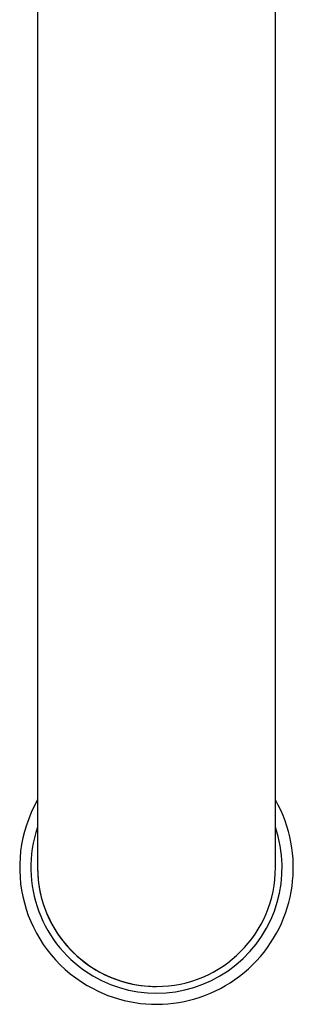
# Model space of a CAD drawing. Header units: millimetres. Extents: x 8 to 802, y 12 to 759.
# Tile 2 of 17: x 393 to 416, y 155 to 238. Entities that reach past the tile are written whole.
import ezdxf

# ---------------------------------------------------------------- set-up
doc = ezdxf.new("R2010")
doc.units = ezdxf.units.MM

msp = doc.modelspace()

# ---------------------------------------------------------------- linework, layer by layer
at = {"color": 7, "linetype": 'Continuous', "lineweight": 30}
for p, q in [((394.711, 346.49), (394.711, 206.49)), ((414.711, 206.49), (414.711, 346.49)), ((394.711, 206.49), (394.711, 166.49)), ((414.711, 166.49), (414.711, 206.49))]:
    msp.add_line(p, q, dxfattribs=at)
for radius, start, end in [(11.5, 150.40806, 239.61138), (11.5, 239.61138, 29.59194), (10.562, 161.22845, 239.61138), (10.562, 239.61138, 18.77155), (10, 180, 270), (10, 180, 239.61138), (10, 270, 0), (10, 239.61138, 270)]:
    msp.add_arc((404.711, 166.49), radius, start, end, dxfattribs=at)

doc.saveas('drawing.dxf')
